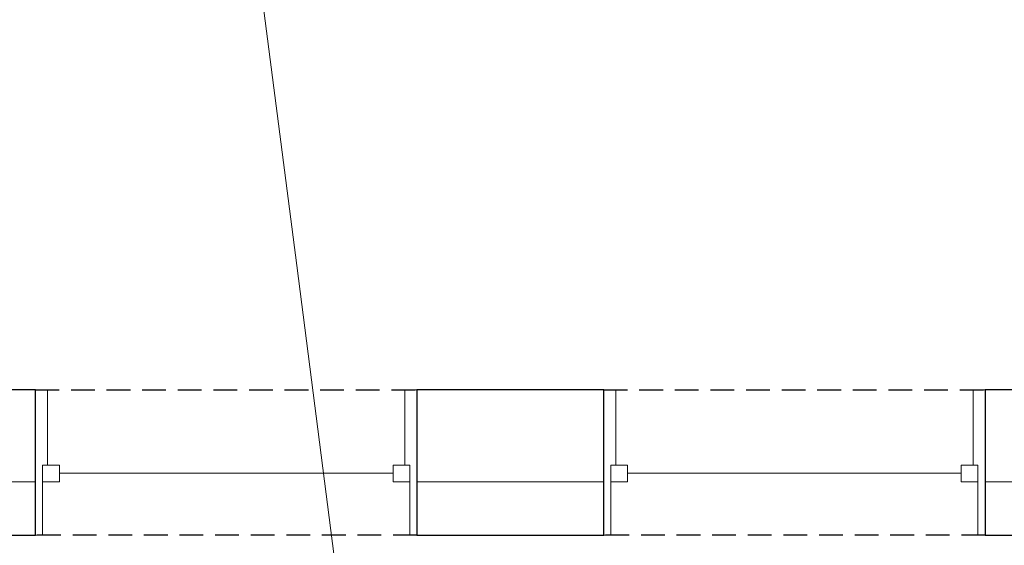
# Model space of a CAD drawing. Header units: millimetres. Extents: x 116 to 15750, y -6945 to 9999.
# Tile 43 of 150: x 5610 to 6137, y -2739 to -2458. Entities that reach past the tile are written whole.
import ezdxf

# ---------------------------------------------------------------- set-up
doc = ezdxf.new("R2010")
doc.units = ezdxf.units.MM
doc.linetypes.add('DASHED', pattern=[19.05, 12.7, -6.35])
doc.layers.get('0').update_dxf_attribs({"color": 252})
for name, color, linetype in [('I-IZOLACJA', 252, 'Continuous'), ('I-NAD', 252, 'DASHED'), ('I-OKNA', 252, 'Continuous'), ('I-SCIANA', 252, 'Continuous')]:
    doc.layers.add(name, color=color, linetype=linetype)

msp = doc.modelspace()

# ---------------------------------------------------------------- linework, layer by layer
at = {"color": 7, "lineweight": 0}
msp.add_lwpolyline([(5735.64, -2413.3), (5758.44, -2589.7), (5784.47, -2792.34), (5807.27, -2968.73), (5808.03, -2968.73)], dxfattribs=at)
at = {"color": 251, "lineweight": 0, "true_color": 0x535353}
for points in [[(5618.62, -2656.17), (5625.07, -2656.17)], [(5822.76, -2656.17), (5816.31, -2656.17)], [(5922.68, -2656.17), (5929.14, -2656.17)], [(6126.83, -2656.17), (6120.37, -2656.17)], [(5618.62, -2733.82), (5622.49, -2733.82)], [(5822.55, -2733.82), (5818.89, -2733.82)], [(5922.68, -2733.82), (5926.56, -2733.82)], [(6126.61, -2733.82), (6122.96, -2733.82)]]:
    msp.add_lwpolyline(points, dxfattribs=at)
at = {"layer": 'I-IZOLACJA', "lineweight": 0}
for points in [[(5598.18, -2705.21), (5618.62, -2705.21)], [(5822.76, -2705.21), (5922.68, -2705.21)], [(6126.83, -2705.21), (6147.26, -2705.21)]]:
    msp.add_lwpolyline(points, dxfattribs=at)
at = {"layer": 'I-NAD'}
for points in [[(5618.62, -2656.17), (5822.76, -2656.17)], [(5922.68, -2656.17), (6126.83, -2656.17)], [(5822.76, -2733.82), (5618.62, -2733.82)], [(6126.83, -2733.82), (5922.68, -2733.82)]]:
    msp.add_lwpolyline(points, dxfattribs=at)
at = {"layer": 'I-OKNA', "lineweight": 0}
for points in [[(5625.07, -2696.29), (5625.07, -2656.17)], [(5816.31, -2696.29), (5816.31, -2656.17)], [(5929.14, -2696.29), (5929.14, -2656.17)], [(6120.37, -2696.29), (6120.37, -2656.17)], [(5622.49, -2733.82), (5622.49, -2696.29), (5631.42, -2696.29)], [(5631.42, -2705.21), (5631.42, -2696.29)], [(5809.96, -2696.29), (5818.89, -2696.29)], [(5809.96, -2705.21), (5809.96, -2696.29)], [(5818.89, -2733.82), (5818.89, -2696.29)], [(5926.56, -2733.82), (5926.56, -2696.29), (5935.48, -2696.29)], [(5935.48, -2705.21), (5935.48, -2696.29)], [(6114.03, -2696.29), (6122.96, -2696.29)], [(6114.03, -2705.21), (6114.03, -2696.29)], [(6122.96, -2733.82), (6122.96, -2696.29)], [(5631.42, -2700.7), (5809.96, -2700.7)], [(5935.48, -2700.7), (6114.03, -2700.7)], [(5622.49, -2705.21), (5631.42, -2705.21)], [(5818.89, -2705.21), (5809.96, -2705.21)], [(5926.56, -2705.21), (5935.48, -2705.21)], [(6122.96, -2705.21), (6114.03, -2705.21)]]:
    msp.add_lwpolyline(points, dxfattribs=at)
at = {"layer": 'I-SCIANA', "linetype": 'Continuous', "lineweight": 25}
for points in [[(5598.18, -2733.82), (5618.62, -2733.82), (5618.62, -2656.17), (5598.18, -2656.17)], [(5822.76, -2733.82), (5922.68, -2733.82), (5922.68, -2656.17), (5822.76, -2656.17)], [(6126.83, -2733.82), (6147.26, -2733.82), (6147.26, -2656.17), (6126.83, -2656.17)]]:
    msp.add_lwpolyline(points, close=True, dxfattribs=at)

doc.saveas('drawing.dxf')
